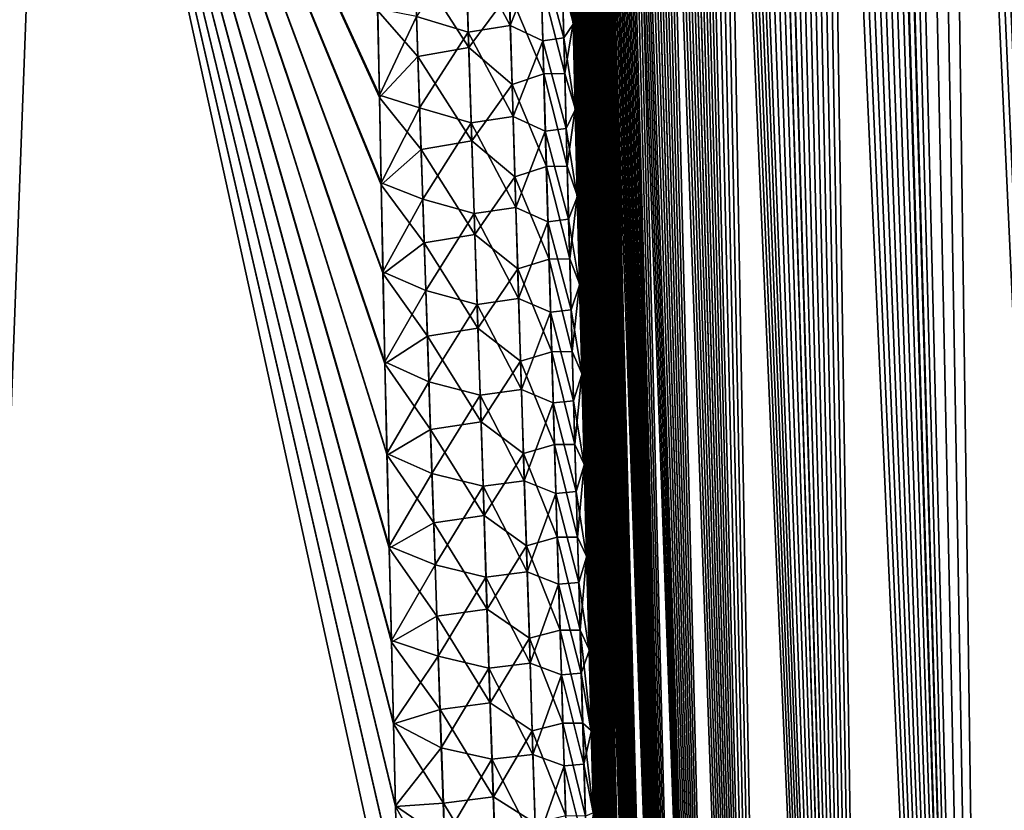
# Model space of a CAD drawing. Header units: metres. Extents: x -109 to 109, y -505 to 40.
# Tile 101 of 256: x -64.15 to -59.91, y -92.91 to -89.51. Entities that reach past the tile are written whole.
import ezdxf

# ---------------------------------------------------------------- set-up
doc = ezdxf.new("R2010")
doc.units = ezdxf.units.M
doc.layers.add('solid_K244224000C74', color=7, linetype='CONTINUOUS')

msp = doc.modelspace()

# ---------------------------------------------------------------- linework, layer by layer
at = {"layer": 'solid_K244224000C74'}
for points in [[(-59.312447, -102.819359, -10.722473), (-60.271385, -68.240273, -9.956048), (-60.149227, -68.195297, -9.730494)], [(-58.619736, -102.819321, 9.522743), (-60.14138, -68.193573, 9.716348), (-60.26273, -68.236198, 9.939752)], [(-59.312447, -102.819359, -10.722473), (-60.149227, -68.195297, -9.730494), (-60.025311, -68.180893, -9.511346)], [(-58.619736, -102.819321, 9.522743), (-60.017929, -68.180771, 9.498561), (-60.14138, -68.193573, 9.716348)], [(-59.312447, -102.819359, -10.722473), (-60.025311, -68.180893, -9.511346), (-59.89753, -68.195374, -9.29456)], [(-58.619736, -102.819321, 9.522743), (-59.890362, -68.197174, 9.28267), (-60.017929, -68.180771, 9.498561)], [(-59.312447, -102.819359, -10.722473), (-60.3932, -68.318855, -10.191381), (-60.271385, -68.240273, -9.956048)], [(-59.312313, -102.819366, 10.722225), (-60.26273, -68.236198, 9.939752), (-60.383911, -68.311264, 10.173019)], [(-59.312313, -102.819366, 10.722225), (-58.619736, -102.819321, 9.522743), (-60.26273, -68.236198, 9.939752)], [(-59.914825, -102.718887, -11.972528), (-60.515366, -68.43502, -10.439013), (-60.3932, -68.318855, -10.191381)], [(-59.312313, -102.819366, 10.722225), (-60.383911, -68.311264, 10.173019), (-60.506008, -68.424515, 10.419593)], [(-59.312447, -102.819359, -10.722473), (-59.914825, -102.718887, -11.972528), (-60.3932, -68.318855, -10.191381)], [(-59.312313, -102.819366, 10.722225), (-60.506008, -68.424515, 10.419593), (-60.628784, -68.581078, 10.680666)], [(-59.914825, -102.718887, -11.972528), (-60.637703, -68.593857, -10.700157), (-60.515366, -68.43502, -10.439013)], [(-59.914825, -102.718887, -11.972528), (-60.759018, -68.800034, -10.974003), (-60.637703, -68.593857, -10.700157)], [(-59.312313, -102.819366, 10.722225), (-60.628784, -68.581078, 10.680666), (-60.751255, -68.785385, 10.956002)], [(-59.914825, -102.718887, -11.972528), (-60.818821, -68.921768, -11.115128), (-60.759018, -68.800034, -10.974003)], [(-59.312313, -102.819366, 10.722225), (-60.751255, -68.785385, 10.956002), (-60.811626, -68.906487, 11.097928)], [(-59.914825, -102.718887, -11.972528), (-60.877853, -69.056381, -11.258823), (-60.818821, -68.921768, -11.115128)], [(-59.312313, -102.819366, 10.722225), (-60.811626, -68.906487, 11.097928), (-60.871254, -69.040367, 11.242518)], [(-59.914825, -102.718887, -11.972528), (-60.935993, -69.203941, -11.404958), (-60.877853, -69.056381, -11.258823)], [(-59.914772, -102.718903, 11.972405), (-60.871254, -69.040367, 11.242518), (-60.92979, -69.187622, 11.389149)], [(-59.914772, -102.718903, 11.972405), (-59.312313, -102.819366, 10.722225), (-60.871254, -69.040367, 11.242518)], [(-59.914772, -102.718903, 11.972405), (-60.92979, -69.187622, 11.389149), (-60.987274, -69.347992, 11.537993)], [(-60.424709, -102.516273, -13.271167), (-60.99297, -69.364975, -11.553037), (-60.935993, -69.203941, -11.404958)], [(-59.914825, -102.718887, -11.972528), (-60.424709, -102.516273, -13.271167), (-60.935993, -69.203941, -11.404958)], [(-59.914772, -102.718903, 11.972405), (-60.987274, -69.347992, 11.537993), (-61.043549, -69.522095, 11.688837)], [(-60.424709, -102.516273, -13.271167), (-61.048801, -69.539253, -11.703195), (-60.99297, -69.364975, -11.553037)], [(-59.914772, -102.718903, 11.972405), (-61.043549, -69.522095, 11.688837), (-61.098515, -69.71022, 11.841541)], [(-60.424709, -102.516273, -13.271167), (-61.103348, -69.727432, -11.855221), (-61.048801, -69.539253, -11.703195)], [(-60.424709, -102.516273, -13.271167), (-61.156513, -69.929733, -12.008995), (-61.103348, -69.727432, -11.855221)], [(-59.914772, -102.718903, 11.972405), (-61.098515, -69.71022, 11.841541), (-61.152157, -69.912277, 11.996158)], [(-59.914772, -102.718903, 11.972405), (-61.152157, -69.912277, 11.996158), (-61.204319, -70.129044, 12.152443)], [(-60.424709, -102.516273, -13.271167), (-61.208286, -70.146172, -12.164555), (-61.156513, -69.929733, -12.008995)], [(-60.424709, -102.516273, -13.271167), (-61.258545, -70.377518, -12.321744), (-61.208286, -70.146172, -12.164555)], [(-59.914772, -102.718903, 11.972405), (-61.204319, -70.129044, 12.152443), (-61.254986, -70.360329, 12.3104)], [(-60.424709, -102.516273, -13.271167), (-61.307278, -70.623528, -12.480581), (-61.258545, -70.377518, -12.321744)], [(-59.914772, -102.718903, 11.972405), (-61.254986, -70.360329, 12.3104), (-61.3041, -70.60659, 12.469994)], [(-60.424709, -102.516273, -13.271167), (-61.354424, -70.88485, -12.641016), (-61.307278, -70.623528, -12.480581)], [(-59.914772, -102.718903, 11.972405), (-61.3041, -70.60659, 12.469994), (-61.35157, -70.8685, 12.631123)], [(-60.424709, -102.516273, -13.271167), (-61.399914, -71.161987, -12.802993), (-61.354424, -70.88485, -12.641016)], [(-60.424706, -102.516273, 13.271149), (-61.35157, -70.8685, 12.631123), (-61.3974, -71.145729, 12.793814)], [(-60.424706, -102.516273, 13.271149), (-59.914772, -102.718903, 11.972405), (-61.35157, -70.8685, 12.631123)], [(-60.838657, -102.208305, -14.616208), (-61.443737, -71.454765, -12.966523), (-61.399914, -71.161987, -12.802993)], [(-60.424706, -102.516273, 13.271149), (-61.3974, -71.145729, 12.793814), (-61.441505, -71.43927, 12.958009)], [(-60.424709, -102.516273, -13.271167), (-60.838657, -102.208305, -14.616208), (-61.399914, -71.161987, -12.802993)], [(-60.424706, -102.516273, 13.271149), (-61.441505, -71.43927, 12.958009), (-61.483849, -71.749329, 13.123683)], [(-60.838657, -102.208305, -14.616208), (-61.485806, -71.764343, -13.131538), (-61.443737, -71.454765, -12.966523)], [(-60.838657, -102.208305, -14.616208), (-61.5261, -72.090538, -13.298038), (-61.485806, -71.764343, -13.131538)], [(-60.424706, -102.516273, 13.271149), (-61.483849, -71.749329, 13.123683), (-61.524403, -72.076004, 13.29083)], [(-60.424706, -102.516273, 13.271149), (-61.524403, -72.076004, 13.29083), (-61.563087, -72.42054, 13.459383)], [(-60.838657, -102.208305, -14.616208), (-61.564571, -72.433983, -13.465986), (-61.5261, -72.090538, -13.298038)], [(-60.838657, -102.208305, -14.616208), (-61.589161, -72.673164, -13.578723), (-61.564571, -72.433983, -13.465986)], [(-60.424706, -102.516273, 13.271149), (-61.563087, -72.42054, 13.459383), (-61.587837, -72.659904, 13.572543)], [(-60.838657, -102.208305, -14.616208), (-61.612915, -72.920143, -13.692093), (-61.589161, -72.673164, -13.578723)], [(-60.424706, -102.516273, 13.271149), (-61.587837, -72.659904, 13.572543), (-61.611736, -72.907219, 13.68632)], [(-60.838657, -102.208305, -14.616208), (-61.635815, -73.175186, -13.806078), (-61.612915, -72.920143, -13.692093)], [(-60.424706, -102.516273, 13.271149), (-61.611736, -72.907219, 13.68632), (-61.634754, -73.162956, 13.800686)], [(-60.838657, -102.208305, -14.616208), (-61.657825, -73.438805, -13.920648), (-61.635815, -73.175186, -13.806078)], [(-60.424706, -102.516273, 13.271149), (-61.634754, -73.162956, 13.800686), (-61.656868, -73.427437, 13.915619)], [(-60.424706, -102.516273, 13.271149), (-61.656868, -73.427437, 13.915619), (-61.678104, -73.700157, 14.031149)], [(-60.838657, -102.208305, -14.616208), (-61.678932, -73.711334, -14.035782), (-61.657825, -73.438805, -13.920648)], [(-60.838657, -102.208305, -14.616208), (-61.69915, -73.992249, -14.151511), (-61.678932, -73.711334, -14.035782)], [(-60.838665, -102.208298, 14.616241), (-61.678104, -73.700157, 14.031149), (-61.698433, -73.981491, 14.147246)], [(-60.838665, -102.208298, 14.616241), (-60.424706, -102.516273, 13.271149), (-61.678104, -73.700157, 14.031149)], [(-60.838665, -102.208298, 14.616241), (-61.698433, -73.981491, 14.147246), (-61.717815, -74.272003, 14.263865)], [(-61.008312, -102.013245, -15.30547), (-61.718449, -74.281967, -14.2678), (-61.69915, -73.992249, -14.151511)], [(-60.838657, -102.208305, -14.616208), (-61.008312, -102.013245, -15.30547), (-61.69915, -73.992249, -14.151511)], [(-61.008312, -102.013245, -15.30547), (-61.736801, -74.58107, -14.384602), (-61.718449, -74.281967, -14.2678)], [(-60.838665, -102.208298, 14.616241), (-61.717815, -74.272003, 14.263865), (-61.736233, -74.572037, 14.380981)], [(-61.008312, -102.013245, -15.30547), (-61.754181, -74.889839, -14.501896), (-61.736801, -74.58107, -14.384602)], [(-60.838665, -102.208298, 14.616241), (-61.736233, -74.572037, 14.380981), (-61.753716, -74.880989, 14.49864)], [(-60.838665, -102.208298, 14.616241), (-61.753716, -74.880989, 14.49864), (-61.770229, -75.199348, 14.616791)], [(-61.008312, -102.013245, -15.30547), (-61.770615, -75.20771, -14.619727), (-61.754181, -74.889839, -14.501896)], [(-61.008312, -102.013245, -15.30547), (-61.786072, -75.535255, -14.738033), (-61.770615, -75.20771, -14.619727)], [(-60.838665, -102.208298, 14.616241), (-61.770229, -75.199348, 14.616791), (-61.785732, -75.527771, 14.735366)], [(-61.008312, -102.013245, -15.30547), (-61.800503, -75.873138, -14.856739), (-61.786072, -75.535255, -14.738033)], [(-61.00832, -102.013237, 15.305506), (-61.785732, -75.527771, 14.735366), (-61.800209, -75.866592, 14.854332)], [(-61.00832, -102.013237, 15.305506), (-60.838665, -102.208298, 14.616241), (-61.785732, -75.527771, 14.735366)], [(-61.152149, -101.790222, -16.005117), (-61.813904, -76.221519, -14.975832), (-61.800503, -75.873138, -14.856739)], [(-61.00832, -102.013237, 15.305506), (-61.800209, -75.866592, 14.854332), (-61.813686, -76.215149, 14.973759)], [(-61.008312, -102.013245, -15.30547), (-61.152149, -101.790222, -16.005117), (-61.800503, -75.873138, -14.856739)], [(-61.152149, -101.790222, -16.005117), (-61.826302, -76.579857, -15.095368), (-61.813904, -76.221519, -14.975832)], [(-61.00832, -102.013237, 15.305506), (-61.813686, -76.215149, 14.973759), (-61.826134, -76.57402, 15.093566)], [(-61.152149, -101.790222, -16.005117), (-61.837646, -76.948868, -15.215247), (-61.826302, -76.579857, -15.095368)], [(-61.00832, -102.013237, 15.305506), (-61.826134, -76.57402, 15.093566), (-61.837502, -76.94397, 15.213651)], [(-61.152149, -101.790222, -16.005117), (-61.84544, -77.233101, -15.305314), (-61.837646, -76.948868, -15.215247)], [(-61.00832, -102.013237, 15.305506), (-61.837502, -76.94397, 15.213651), (-61.845303, -77.229004, 15.303857)], [(-61.152149, -101.790222, -16.005117), (-61.852608, -77.523956, -15.395487), (-61.84544, -77.233101, -15.305314)], [(-61.00832, -102.013237, 15.305506), (-61.845303, -77.229004, 15.303857), (-61.852516, -77.519981, 15.394262)], [(-61.152149, -101.790222, -16.005117), (-61.859184, -77.820869, -15.48585), (-61.852608, -77.523956, -15.395487)], [(-61.00832, -102.013237, 15.305506), (-61.852516, -77.519981, 15.394262), (-61.859127, -77.817123, 15.484831)], [(-61.152149, -101.790222, -16.005117), (-61.865154, -78.124062, -15.576363), (-61.859184, -77.820869, -15.48585)], [(-61.00832, -102.013237, 15.305506), (-61.859127, -77.817123, 15.484831), (-61.865112, -78.120781, 15.5755)], [(-61.152149, -101.790222, -16.005117), (-61.870491, -78.433922, -15.666956), (-61.865154, -78.124062, -15.576363)], [(-61.152153, -101.790215, 16.005148), (-61.865112, -78.120781, 15.5755), (-61.870453, -78.431328, 15.666206)], [(-61.152153, -101.790215, 16.005148), (-61.00832, -102.013237, 15.305506), (-61.865112, -78.120781, 15.5755)], [(-61.269543, -101.537865, -16.715139), (-61.875179, -78.750824, -15.757565), (-61.870491, -78.433922, -15.666956)], [(-61.152153, -101.790215, 16.005148), (-61.870453, -78.431328, 15.666206), (-61.875126, -78.749092, 15.756893)], [(-61.152149, -101.790222, -16.005117), (-61.269543, -101.537865, -16.715139), (-61.870491, -78.433922, -15.666956)], [(-61.269543, -101.537865, -16.715139), (-61.8792, -79.075058, -15.848137), (-61.875179, -78.750824, -15.757565)], [(-61.152153, -101.790215, 16.005148), (-61.875126, -78.749092, 15.756893), (-61.879177, -79.07354, 15.847663)], [(-61.152153, -101.790215, 16.005148), (-61.879177, -79.07354, 15.847663), (-61.882599, -79.404648, 15.938507)], [(-61.269543, -101.537865, -16.715139), (-61.882595, -79.406029, -15.938788), (-61.8792, -79.075058, -15.848137)], [(-61.152153, -101.790215, 16.005148), (-61.882599, -79.404648, 15.938507), (-61.885368, -79.742851, 16.029341)], [(-61.269543, -101.537865, -16.715139), (-61.885357, -79.743843, -16.029488), (-61.882595, -79.406029, -15.938788)], [(-61.152153, -101.790215, 16.005148), (-61.885368, -79.742851, 16.029341), (-61.887463, -80.088562, 16.120071)], [(-61.269543, -101.537865, -16.715139), (-61.887463, -80.088943, -16.12014), (-61.885357, -79.743843, -16.029488)], [(-61.269543, -101.537865, -16.715139), (-61.888882, -80.441765, -16.210655), (-61.887463, -80.088943, -16.12014)], [(-61.152153, -101.790215, 16.005148), (-61.887463, -80.088562, 16.120071), (-61.888863, -80.4422, 16.210617)], [(-61.269543, -101.537865, -16.715139), (-61.889599, -80.802711, -16.300945), (-61.888882, -80.441765, -16.210655)], [(-61.152153, -101.790215, 16.005148), (-61.888863, -80.4422, 16.210617), (-61.889584, -80.803513, 16.301037)], [(-61.269547, -101.537849, 16.71517), (-61.889584, -80.803513, 16.301037), (-61.889664, -81.172058, 16.391422)], [(-61.269543, -101.537865, -16.715139), (-61.889656, -81.171211, -16.391144), (-61.889599, -80.802711, -16.300945)], [(-61.269547, -101.537849, 16.71517), (-61.152153, -101.790215, 16.005148), (-61.889584, -80.803513, 16.301037)], [(-61.269547, -101.537849, 16.71517), (-61.889664, -81.172058, 16.391422), (-61.889072, -81.548332, 16.481649)], [(-61.359631, -101.255722, -17.434717), (-61.889057, -81.547203, -16.481256), (-61.889656, -81.171211, -16.391144)], [(-61.269543, -101.537865, -16.715139), (-61.359631, -101.255722, -17.434717), (-61.889656, -81.171211, -16.391144)], [(-61.269547, -101.537849, 16.71517), (-61.889072, -81.548332, 16.481649), (-61.887779, -81.932816, 16.571596)], [(-61.359631, -101.255722, -17.434717), (-61.887779, -81.931175, -16.571156), (-61.889057, -81.547203, -16.481256)], [(-61.359631, -101.255722, -17.434717), (-61.885792, -82.323647, -16.660713), (-61.887779, -81.931175, -16.571156)], [(-61.269547, -101.537849, 16.71517), (-61.887779, -81.932816, 16.571596), (-61.885765, -82.326012, 16.661142)], [(-61.359631, -101.255722, -17.434717), (-61.883678, -82.644073, -16.732029), (-61.885792, -82.323647, -16.660713)], [(-61.269547, -101.537849, 16.71517), (-61.885765, -82.326012, 16.661142), (-61.883633, -82.646965, 16.73246)], [(-61.359631, -101.255722, -17.434717), (-61.881107, -82.970184, -16.803068), (-61.883678, -82.644073, -16.732029)], [(-61.269547, -101.537849, 16.71517), (-61.883633, -82.646965, 16.73246), (-61.881081, -82.973, 16.803656)], [(-61.359631, -101.255722, -17.434717), (-61.878117, -83.30143, -16.873976), (-61.881107, -82.970184, -16.803068)], [(-61.269547, -101.537849, 16.71517), (-61.881081, -82.973, 16.803656), (-61.878098, -83.304283, 16.874676)], [(-61.359631, -101.255722, -17.434717), (-61.874687, -83.638084, -16.944674), (-61.878117, -83.30143, -16.873976)], [(-61.269547, -101.537849, 16.71517), (-61.878098, -83.304283, 16.874676), (-61.874668, -83.641129, 16.945435)], [(-61.359631, -101.255722, -17.434717), (-61.870811, -83.980438, -17.01507), (-61.874687, -83.638084, -16.944674)], [(-61.269547, -101.537849, 16.71517), (-61.874668, -83.641129, 16.945435), (-61.870781, -83.98381, 17.015842)], [(-61.359631, -101.255722, -17.434717), (-61.866474, -84.328796, -17.085077), (-61.870811, -83.980438, -17.01507)], [(-61.269547, -101.537849, 16.71517), (-61.870781, -83.98381, 17.015842), (-61.866425, -84.332626, 17.085817)], [(-61.359631, -101.255722, -17.434717), (-61.86166, -84.683456, -17.154606), (-61.866474, -84.328796, -17.085077)], [(-61.359634, -101.255707, 17.434746), (-61.866425, -84.332626, 17.085817), (-61.861584, -84.687866, 17.15527)], [(-61.359634, -101.255707, 17.434746), (-61.269547, -101.537849, 16.71517), (-61.866425, -84.332626, 17.085817)], [(-61.421638, -100.94191, -18.163813), (-61.856365, -85.044662, -17.223585), (-61.86166, -84.683456, -17.154606)], [(-61.359631, -101.255722, -17.434717), (-61.421638, -100.94191, -18.163813), (-61.86166, -84.683456, -17.154606)], [(-61.359634, -101.255707, 17.434746), (-61.861584, -84.687866, 17.15527), (-61.856289, -85.049171, 17.224323)], [(-61.421638, -100.94191, -18.163813), (-61.850636, -85.411736, -17.292233), (-61.856365, -85.044662, -17.223585)], [(-61.359634, -101.255707, 17.434746), (-61.856289, -85.049171, 17.224323), (-61.850571, -85.416138, 17.293095)], [(-61.421638, -100.94191, -18.163813), (-61.844475, -85.784676, -17.36054), (-61.850636, -85.411736, -17.292233)], [(-61.359634, -101.255707, 17.434746), (-61.850571, -85.416138, 17.293095), (-61.84441, -85.789116, 17.361467)], [(-61.421638, -100.94191, -18.163813), (-61.837868, -86.163834, -17.428387), (-61.844475, -85.784676, -17.36054)], [(-61.359634, -101.255707, 17.434746), (-61.84441, -85.789116, 17.361467), (-61.838932, -86.104767, 17.418055)], [(-61.359634, -101.255707, 17.434746), (-61.838932, -86.104767, 17.418055), (-61.833126, -86.425026, 17.474215)], [(-61.421638, -100.94191, -18.163813), (-61.830799, -86.549561, -17.495651), (-61.837868, -86.163834, -17.428387)], [(-61.359634, -101.255707, 17.434746), (-61.833126, -86.425026, 17.474215), (-61.826992, -86.750099, 17.529877)], [(-61.421638, -100.94191, -18.163813), (-61.823257, -86.942215, -17.562208), (-61.830799, -86.549561, -17.495651)], [(-64.28318, -93.64727, -21.160152), (-65.460197, -86.734787, -20.779827), (-64.024048, -86.734787, -19.950666)], [(-64.28318, -93.64727, 21.160152), (-64.024048, -86.734787, 19.950665), (-65.460197, -86.734787, 20.779825)], [(-62.514511, -93.622597, -20.032106), (-64.28318, -93.64727, -21.160152), (-64.024048, -86.734787, -19.950666)], [(-64.28318, -93.64727, 21.160152), (-62.514511, -93.622612, 20.032108), (-64.024048, -86.734787, 19.950665)], [(-62.523621, -93.258461, -19.992237), (-62.514511, -93.622597, -20.032106), (-64.024048, -86.734787, -19.950666)], [(-62.532543, -92.898407, -19.951448), (-62.523621, -93.258461, -19.992237), (-64.024048, -86.734787, -19.950666)], [(-62.541321, -92.542229, -19.909784), (-62.532543, -92.898407, -19.951448), (-64.024048, -86.734787, -19.950666)], [(-62.549992, -92.189751, -19.867285), (-62.541321, -92.542229, -19.909784), (-64.024048, -86.734787, -19.950666)], [(-62.559761, -91.783524, -19.816591), (-62.549992, -92.189751, -19.867285), (-64.024048, -86.734787, -19.950666)], [(-62.569038, -91.383461, -19.764791), (-62.559761, -91.783524, -19.816591), (-64.024048, -86.734787, -19.950666)], [(-62.577854, -90.989334, -19.711939), (-62.569038, -91.383461, -19.764791), (-64.024048, -86.734787, -19.950666)], [(-62.586239, -90.600899, -19.658085), (-62.577854, -90.989334, -19.711939), (-64.024048, -86.734787, -19.950666)], [(-62.594234, -90.217896, -19.603279), (-62.586239, -90.600899, -19.658085), (-64.024048, -86.734787, -19.950666)], [(-62.601879, -89.840096, -19.547564), (-62.594234, -90.217896, -19.603279), (-64.024048, -86.734787, -19.950666)], [(-62.609207, -89.467247, -19.49098), (-62.601879, -89.840096, -19.547564), (-64.024048, -86.734787, -19.950666)], [(-62.60207, -89.830727, 19.546164), (-62.609398, -89.457527, 19.489487), (-64.024048, -86.734787, 19.950665)], [(-62.594425, -90.208885, 19.601973), (-62.60207, -89.830727, 19.546164), (-64.024048, -86.734787, 19.950665)], [(-62.586426, -90.592239, 19.656868), (-62.594425, -90.208885, 19.601973), (-64.024048, -86.734787, 19.950665)], [(-62.578037, -90.981041, 19.71081), (-62.586426, -90.592239, 19.656868), (-64.024048, -86.734787, 19.950665)], [(-62.569221, -91.375534, 19.763746), (-62.578037, -90.981041, 19.71081), (-64.024048, -86.734787, 19.950665)], [(-62.55994, -91.775955, 19.815628), (-62.569221, -91.375534, 19.763746), (-64.024048, -86.734787, 19.950665)], [(-62.550163, -92.182556, 19.866402), (-62.55994, -91.775955, 19.815628), (-64.024048, -86.734787, 19.950665)], [(-62.541454, -92.536781, 19.909138), (-62.550163, -92.182556, 19.866402), (-64.024048, -86.734787, 19.950665)], [(-62.532635, -92.894745, 19.951029), (-62.541454, -92.536781, 19.909138), (-64.024048, -86.734787, 19.950665)], [(-62.52367, -93.256622, 19.992033), (-62.532635, -92.894745, 19.951029), (-64.024048, -86.734787, 19.950665)], [(-62.514511, -93.622612, 20.032108), (-62.52367, -93.256622, 19.992033), (-64.024048, -86.734787, 19.950665)], [(-61.359634, -101.255707, 17.434746), (-61.826992, -86.750099, 17.529877), (-61.820518, -87.080177, 17.584976)], [(-61.421638, -100.94191, -18.163813), (-61.815235, -87.342133, -17.627941), (-61.823257, -86.942215, -17.562208)], [(-61.359634, -101.255707, 17.434746), (-61.820518, -87.080177, 17.584976), (-61.813717, -87.415222, 17.639534)], [(-61.421638, -100.94191, -18.163813), (-61.806747, -87.749115, -17.692932), (-61.815235, -87.342133, -17.627941)], [(-61.359634, -101.255707, 17.434746), (-61.813717, -87.415222, 17.639534), (-61.806629, -87.754608, 17.693773)], [(-61.421638, -100.94191, -18.163813), (-61.799355, -88.09314, -17.746717), (-61.806747, -87.749115, -17.692932)], [(-61.359634, -101.255707, 17.434746), (-61.806629, -87.754608, 17.693773), (-61.799244, -88.098518, 17.747625)], [(-61.421638, -100.94191, -18.163813), (-61.791664, -88.441841, -17.800064), (-61.799355, -88.09314, -17.746717)], [(-61.359634, -101.255707, 17.434746), (-61.799244, -88.098518, 17.747625), (-61.791553, -88.447182, 17.800997)], [(-61.421638, -100.94191, -18.163813), (-61.783665, -88.795441, -17.852877), (-61.791664, -88.441841, -17.800064)], [(-61.359634, -101.255707, 17.434746), (-61.791553, -88.447182, 17.800997), (-61.783546, -88.800842, 17.853794)], [(-61.421638, -100.94191, -18.163813), (-61.775349, -89.154205, -17.905058), (-61.783665, -88.795441, -17.852877)], [(-61.359634, -101.255707, 17.434746), (-61.783546, -88.800842, 17.853794), (-61.775223, -89.159729, 17.90592)], [(-62.037342, -89.530083, 18.873144), (-62.049084, -89.137993, 18.817556), (-62.230762, -89.167709, 19.084736)], [(-61.908184, -89.2061, 18.538315), (-62.049084, -89.137993, 18.817556), (-62.037342, -89.530083, 18.873144)], [(-61.812836, -89.336952, -18.248079), (-61.775349, -89.154205, -17.905058), (-61.766708, -89.518356, -17.956512)], [(-61.421638, -100.94191, -18.163813), (-61.766708, -89.518356, -17.956512), (-61.775349, -89.154205, -17.905058)], [(-62.218365, -89.558723, 19.140402), (-62.230762, -89.167709, 19.084736), (-62.441555, -89.491814, 19.361534)], [(-62.037342, -89.530083, 18.873144), (-62.230762, -89.167709, 19.084736), (-62.218365, -89.558723, 19.140402)], [(-61.80658, -89.58387, 18.283426), (-61.81673, -89.193336, 18.228584), (-61.908184, -89.2061, 18.538315)], [(-61.81673, -89.193336, 18.228584), (-61.766571, -89.524078, 17.957283), (-61.775223, -89.159729, 17.90592)], [(-61.80658, -89.58387, 18.283426), (-61.766571, -89.524078, 17.957283), (-61.81673, -89.193336, 18.228584)], [(-61.359634, -101.255707, 17.434746), (-61.775223, -89.159729, 17.90592), (-61.766571, -89.524078, 17.957283)], [(-62.228592, -89.221649, -19.09194), (-62.215782, -89.624733, -19.149054), (-62.448776, -89.262047, -19.328218)], [(-62.041214, -89.387535, -18.852411), (-62.215782, -89.624733, -19.149054), (-62.228592, -89.221649, -19.09194)], [(-61.897232, -89.596008, 18.593098), (-61.908184, -89.2061, 18.538315), (-62.037342, -89.530083, 18.873144)], [(-61.80658, -89.58387, 18.283426), (-61.908184, -89.2061, 18.538315), (-61.897232, -89.596008, 18.593098)], [(-62.448776, -89.262047, -19.328218), (-62.435402, -89.663712, -19.385439), (-62.609207, -89.467247, -19.49098)], [(-62.215782, -89.624733, -19.149054), (-62.435402, -89.663712, -19.385439), (-62.448776, -89.262047, -19.328218)], [(-62.041214, -89.387535, -18.852411), (-61.904156, -89.339142, -18.556379), (-61.892887, -89.738304, -18.611874)], [(-61.812836, -89.336952, -18.248079), (-61.802387, -89.736397, -18.303541), (-61.904156, -89.339142, -18.556379)], [(-61.802387, -89.736397, -18.303541), (-61.892887, -89.738304, -18.611874), (-61.904156, -89.339142, -18.556379)], [(-61.812836, -89.336952, -18.248079), (-61.766708, -89.518356, -17.956512), (-61.802387, -89.736397, -18.303541)], [(-62.041214, -89.387535, -18.852411), (-62.029224, -89.784859, -18.907673), (-62.215782, -89.624733, -19.149054)], [(-62.041214, -89.387535, -18.852411), (-61.892887, -89.738304, -18.611874), (-62.029224, -89.784859, -18.907673)], [(-62.441555, -89.491814, 19.361534), (-62.609398, -89.457527, 19.489487), (-62.60207, -89.830727, 19.546164)], [(-62.435402, -89.663712, -19.385439), (-62.601879, -89.840096, -19.547564), (-62.609207, -89.467247, -19.49098)], [(-62.428421, -89.885384, 19.41667), (-62.441555, -89.491814, 19.361534), (-62.60207, -89.830727, 19.546164)], [(-62.218365, -89.558723, 19.140402), (-62.441555, -89.491814, 19.361534), (-62.428421, -89.885384, 19.41667)], [(-62.025467, -89.922386, 18.927143), (-62.037342, -89.530083, 18.873144), (-62.218365, -89.558723, 19.140402)], [(-61.897232, -89.596008, 18.593098), (-62.037342, -89.530083, 18.873144), (-62.025467, -89.922386, 18.927143)], [(-61.80658, -89.58387, 18.283426), (-61.757587, -89.894135, 18.007788), (-61.766571, -89.524078, 17.957283)], [(-61.802387, -89.736397, -18.303541), (-61.766708, -89.518356, -17.956512), (-61.757744, -89.888145, -18.007141)], [(-61.421638, -100.94191, -18.163813), (-61.757744, -89.888145, -18.007141), (-61.766708, -89.518356, -17.956512)], [(-61.421638, -100.941902, 18.16383), (-61.766571, -89.524078, 17.957283), (-61.757587, -89.894135, 18.007788)], [(-61.421638, -100.941902, 18.16383), (-61.359634, -101.255707, 17.434746), (-61.766571, -89.524078, 17.957283)], [(-62.205856, -89.949944, 19.194477), (-62.218365, -89.558723, 19.140402), (-62.428421, -89.885384, 19.41667)], [(-62.025467, -89.922386, 18.927143), (-62.218365, -89.558723, 19.140402), (-62.205856, -89.949944, 19.194477)], [(-61.886131, -89.986137, 18.646322), (-61.897232, -89.596008, 18.593098), (-62.025467, -89.922386, 18.927143)], [(-61.796249, -89.974632, 18.336712), (-61.80658, -89.58387, 18.283426), (-61.897232, -89.596008, 18.593098)], [(-61.796249, -89.974632, 18.336712), (-61.897232, -89.596008, 18.593098), (-61.886131, -89.986137, 18.646322)], [(-61.796249, -89.974632, 18.336712), (-61.757587, -89.894135, 18.007788), (-61.80658, -89.58387, 18.283426)], [(-62.435402, -89.663712, -19.385439), (-62.42194, -90.065575, -19.440968), (-62.601879, -89.840096, -19.547564)], [(-62.215782, -89.624733, -19.149054), (-62.202862, -90.028038, -19.204477), (-62.435402, -89.663712, -19.385439)], [(-62.202862, -90.028038, -19.204477), (-62.42194, -90.065575, -19.440968), (-62.435402, -89.663712, -19.385439)], [(-62.029224, -89.784859, -18.907673), (-62.202862, -90.028038, -19.204477), (-62.215782, -89.624733, -19.149054)], [(-62.029224, -89.784859, -18.907673), (-61.892887, -89.738304, -18.611874), (-61.881462, -90.137695, -18.665739)], [(-61.802387, -89.736397, -18.303541), (-61.791752, -90.13607, -18.357378), (-61.892887, -89.738304, -18.611874)], [(-61.791752, -90.13607, -18.357378), (-61.881462, -90.137695, -18.665739), (-61.892887, -89.738304, -18.611874)], [(-61.802387, -89.736397, -18.303541), (-61.757744, -89.888145, -18.007141), (-61.791752, -90.13607, -18.357378)], [(-62.029224, -89.784859, -18.907673), (-62.017109, -90.182396, -18.961311), (-62.202862, -90.028038, -19.204477)], [(-62.029224, -89.784859, -18.907673), (-61.881462, -90.137695, -18.665739), (-62.017109, -90.182396, -18.961311)], [(-62.428421, -89.885384, 19.41667), (-62.60207, -89.830727, 19.546164), (-62.594425, -90.208885, 19.601973)], [(-62.42194, -90.065575, -19.440968), (-62.594234, -90.217896, -19.603279), (-62.601879, -89.840096, -19.547564)], [(-62.415203, -90.279137, 19.470186), (-62.428421, -89.885384, 19.41667), (-62.594425, -90.208885, 19.601973)], [(-62.205856, -89.949944, 19.194477), (-62.428421, -89.885384, 19.41667), (-62.415203, -90.279137, 19.470186)], [(-61.796249, -89.974632, 18.336712), (-61.748287, -90.269753, 18.057503), (-61.757587, -89.894135, 18.007788)], [(-61.791752, -90.13607, -18.357378), (-61.757744, -89.888145, -18.007141), (-61.748444, -90.263763, -18.056868)], [(-61.454559, -100.596848, -18.901022), (-61.748444, -90.263763, -18.056868), (-61.757744, -89.888145, -18.007141)], [(-61.421638, -100.94191, -18.163813), (-61.454559, -100.596848, -18.901022), (-61.757744, -89.888145, -18.007141)], [(-61.421638, -100.941902, 18.16383), (-61.757587, -89.894135, 18.007788), (-61.748287, -90.269753, 18.057503)], [(-62.193253, -90.341354, 19.246971), (-62.205856, -89.949944, 19.194477), (-62.415203, -90.279137, 19.470186)], [(-62.01347, -90.314896, 18.979568), (-62.025467, -89.922386, 18.927143), (-62.205856, -89.949944, 19.194477)], [(-62.01347, -90.314896, 18.979568), (-62.205856, -89.949944, 19.194477), (-62.193253, -90.341354, 19.246971)], [(-61.886131, -89.986137, 18.646322), (-62.025467, -89.922386, 18.927143), (-62.01347, -90.314896, 18.979568)], [(-61.874886, -90.376472, 18.698), (-61.886131, -89.986137, 18.646322), (-62.01347, -90.314896, 18.979568)], [(-61.785751, -90.365616, 18.388449), (-61.796249, -89.974632, 18.336712), (-61.886131, -89.986137, 18.646322)], [(-61.785751, -90.365616, 18.388449), (-61.886131, -89.986137, 18.646322), (-61.874886, -90.376472, 18.698)], [(-61.785751, -90.365616, 18.388449), (-61.748287, -90.269753, 18.057503), (-61.796249, -89.974632, 18.336712)], [(-62.202862, -90.028038, -19.204477), (-62.189838, -90.431534, -19.258224), (-62.42194, -90.065575, -19.440968)], [(-62.017109, -90.182396, -18.961311), (-62.189838, -90.431534, -19.258224), (-62.202862, -90.028038, -19.204477)], [(-62.42194, -90.065575, -19.440968), (-62.40839, -90.467636, -19.494814), (-62.594234, -90.217896, -19.603279)], [(-62.189838, -90.431534, -19.258224), (-62.40839, -90.467636, -19.494814), (-62.42194, -90.065575, -19.440968)], [(-62.017109, -90.182396, -18.961311), (-61.881462, -90.137695, -18.665739), (-61.869896, -90.5373, -18.717989)], [(-61.791752, -90.13607, -18.357378), (-61.780941, -90.53598, -18.409601), (-61.881462, -90.137695, -18.665739)], [(-61.780941, -90.53598, -18.409601), (-61.869896, -90.5373, -18.717989), (-61.881462, -90.137695, -18.665739)], [(-61.791752, -90.13607, -18.357378), (-61.748444, -90.263763, -18.056868), (-61.780941, -90.53598, -18.409601)], [(-62.415203, -90.279137, 19.470186), (-62.594425, -90.208885, 19.601973), (-62.586426, -90.592239, 19.656868)], [(-62.017109, -90.182396, -18.961311), (-62.004871, -90.580132, -19.01334), (-62.189838, -90.431534, -19.258224)], [(-62.017109, -90.182396, -18.961311), (-61.869896, -90.5373, -18.717989), (-62.004871, -90.580132, -19.01334)], [(-62.40839, -90.467636, -19.494814), (-62.586239, -90.600899, -19.658085), (-62.594234, -90.217896, -19.603279)], [(-62.401917, -90.673073, 19.522099), (-62.415203, -90.279137, 19.470186), (-62.586426, -90.592239, 19.656868)], [(-62.193253, -90.341354, 19.246971), (-62.415203, -90.279137, 19.470186), (-62.401917, -90.673073, 19.522099)], [(-61.785751, -90.365616, 18.388449), (-61.738708, -90.650253, 18.106714), (-61.748287, -90.269753, 18.057503)], [(-61.780941, -90.53598, -18.409601), (-61.748444, -90.263763, -18.056868), (-61.738853, -90.644531, -18.105989)], [(-61.454559, -100.596848, -18.901022), (-61.738853, -90.644531, -18.105989), (-61.748444, -90.263763, -18.056868)], [(-61.421638, -100.941902, 18.16383), (-61.748287, -90.269753, 18.057503), (-61.738708, -90.650253, 18.106714)], [(-62.180561, -90.732941, 19.297899), (-62.193253, -90.341354, 19.246971), (-62.401917, -90.673073, 19.522099)], [(-62.001362, -90.707596, 19.030428), (-62.01347, -90.314896, 18.979568), (-62.193253, -90.341354, 19.246971)], [(-62.001362, -90.707596, 19.030428), (-62.193253, -90.341354, 19.246971), (-62.180561, -90.732941, 19.297899)], [(-61.874886, -90.376472, 18.698), (-62.01347, -90.314896, 18.979568), (-62.001362, -90.707596, 19.030428)], [(-61.863506, -90.767014, 18.74814), (-61.874886, -90.376472, 18.698), (-62.001362, -90.707596, 19.030428)], [(-61.775093, -90.756821, 18.438648), (-61.785751, -90.365616, 18.388449), (-61.874886, -90.376472, 18.698)], [(-61.775093, -90.756821, 18.438648), (-61.874886, -90.376472, 18.698), (-61.863506, -90.767014, 18.74814)], [(-61.775093, -90.756821, 18.438648), (-61.738708, -90.650253, 18.106714), (-61.785751, -90.365616, 18.388449)], [(-62.40839, -90.467636, -19.494814), (-62.394775, -90.869873, -19.546993), (-62.586239, -90.600899, -19.658085)], [(-62.189838, -90.431534, -19.258224), (-62.176727, -90.835236, -19.310308), (-62.40839, -90.467636, -19.494814)], [(-62.176727, -90.835236, -19.310308), (-62.394775, -90.869873, -19.546993), (-62.40839, -90.467636, -19.494814)], [(-62.004871, -90.580132, -19.01334), (-62.176727, -90.835236, -19.310308), (-62.189838, -90.431534, -19.258224)], [(-62.004871, -90.580132, -19.01334), (-61.869896, -90.5373, -18.717989), (-61.858192, -90.937119, -18.768631)], [(-61.780941, -90.53598, -18.409601), (-61.769974, -90.936119, -18.46022), (-61.869896, -90.5373, -18.717989)], [(-61.769974, -90.936119, -18.46022), (-61.858192, -90.937119, -18.768631), (-61.869896, -90.5373, -18.717989)], [(-61.780941, -90.53598, -18.409601), (-61.738853, -90.644531, -18.105989), (-61.769974, -90.936119, -18.46022)], [(-62.401917, -90.673073, 19.522099), (-62.586426, -90.592239, 19.656868), (-62.578037, -90.981041, 19.71081)], [(-62.004871, -90.580132, -19.01334), (-61.992531, -90.978058, -19.063768), (-62.176727, -90.835236, -19.310308)], [(-62.004871, -90.580132, -19.01334), (-61.858192, -90.937119, -18.768631), (-61.992531, -90.978058, -19.063768)], [(-62.394775, -90.869873, -19.546993), (-62.577854, -90.989334, -19.711939), (-62.586239, -90.600899, -19.658085)], [(-62.388569, -91.067184, 19.572418), (-62.401917, -90.673073, 19.522099), (-62.578037, -90.981041, 19.71081)], [(-62.180561, -90.732941, 19.297899), (-62.401917, -90.673073, 19.522099), (-62.388569, -91.067184, 19.572418)], [(-61.775093, -90.756821, 18.438648), (-61.728844, -91.035881, 18.155313), (-61.738708, -90.650253, 18.106714)], [(-61.769974, -90.936119, -18.46022), (-61.738853, -90.644531, -18.105989), (-61.728985, -91.030342, -18.154543)], [(-61.454559, -100.596848, -18.901022), (-61.728985, -91.030342, -18.154543), (-61.738853, -90.644531, -18.105989)], [(-61.421638, -100.941902, 18.16383), (-61.738708, -90.650253, 18.106714), (-61.728844, -91.035881, 18.155313)], [(-61.989159, -91.100487, 19.079735), (-62.001362, -90.707596, 19.030428), (-62.180561, -90.732941, 19.297899)], [(-61.863506, -90.767014, 18.74814), (-62.001362, -90.707596, 19.030428), (-61.989159, -91.100487, 19.079735)], [(-62.167793, -91.124718, 19.347271), (-62.180561, -90.732941, 19.297899), (-62.388569, -91.067184, 19.572418)], [(-61.989159, -91.100487, 19.079735), (-62.180561, -90.732941, 19.297899), (-62.167793, -91.124718, 19.347271)], [(-61.852009, -91.157753, 18.796757), (-61.863506, -90.767014, 18.74814), (-61.989159, -91.100487, 19.079735)], [(-61.764286, -91.148224, 18.487322), (-61.775093, -90.756821, 18.438648), (-61.863506, -90.767014, 18.74814)], [(-61.764286, -91.148224, 18.487322), (-61.863506, -90.767014, 18.74814), (-61.852009, -91.157753, 18.796757)], [(-61.764286, -91.148224, 18.487322), (-61.728844, -91.035881, 18.155313), (-61.775093, -90.756821, 18.438648)], [(-62.176727, -90.835236, -19.310308), (-62.163532, -91.23912, -19.360741), (-62.394775, -90.869873, -19.546993)], [(-61.992531, -90.978058, -19.063768), (-62.163532, -91.23912, -19.360741), (-62.176727, -90.835236, -19.310308)], [(-62.394775, -90.869873, -19.546993), (-62.381104, -91.272293, -19.597517), (-62.577854, -90.989334, -19.711939)], [(-62.163532, -91.23912, -19.360741), (-62.381104, -91.272293, -19.597517), (-62.394775, -90.869873, -19.546993)], [(-61.992531, -90.978058, -19.063768), (-61.858192, -90.937119, -18.768631), (-61.846367, -91.337135, -18.81768)], [(-61.769974, -90.936119, -18.46022), (-61.758854, -91.336464, -18.509249), (-61.858192, -90.937119, -18.768631)], [(-61.758854, -91.336464, -18.509249), (-61.846367, -91.337135, -18.81768), (-61.858192, -90.937119, -18.768631)], [(-61.769974, -90.936119, -18.46022), (-61.728985, -91.030342, -18.154543), (-61.758854, -91.336464, -18.509249)], [(-61.992531, -90.978058, -19.063768), (-61.980099, -91.376183, -19.112612), (-62.163532, -91.23912, -19.360741)], [(-61.992531, -90.978058, -19.063768), (-61.846367, -91.337135, -18.81768), (-61.980099, -91.376183, -19.112612)], [(-62.388569, -91.067184, 19.572418), (-62.578037, -90.981041, 19.71081), (-62.569221, -91.375534, 19.763746)], [(-62.381104, -91.272293, -19.597517), (-62.569038, -91.383461, -19.764791), (-62.577854, -90.989334, -19.711939)], [(-61.764286, -91.148224, 18.487322), (-61.718685, -91.42691, 18.203167), (-61.728844, -91.035881, 18.155313)], [(-61.758854, -91.336464, -18.509249), (-61.728985, -91.030342, -18.154543), (-61.718822, -91.421501, -18.202396)], [(-61.454559, -100.596848, -18.901022), (-61.718822, -91.421501, -18.202396), (-61.728985, -91.030342, -18.154543)], [(-61.421638, -100.941902, 18.16383), (-61.728844, -91.035881, 18.155313), (-61.718685, -91.42691, 18.203167)], [(-62.375168, -91.461456, 19.621155), (-62.388569, -91.067184, 19.572418), (-62.569221, -91.375534, 19.763746)], [(-62.167793, -91.124718, 19.347271), (-62.388569, -91.067184, 19.572418), (-62.375168, -91.461456, 19.621155)], [(-61.976864, -91.493561, 19.127499), (-61.989159, -91.100487, 19.079735), (-62.167793, -91.124718, 19.347271)], [(-61.852009, -91.157753, 18.796757), (-61.989159, -91.100487, 19.079735), (-61.976864, -91.493561, 19.127499)], [(-62.154961, -91.516663, 19.395096), (-62.167793, -91.124718, 19.347271), (-62.375168, -91.461456, 19.621155)], [(-61.976864, -91.493561, 19.127499), (-62.167793, -91.124718, 19.347271), (-62.154961, -91.516663, 19.395096)], [(-61.753342, -91.539833, 18.534479), (-61.764286, -91.148224, 18.487322), (-61.852009, -91.157753, 18.796757)], [(-61.753342, -91.539833, 18.534479), (-61.718685, -91.42691, 18.203167), (-61.764286, -91.148224, 18.487322)], [(-61.840401, -91.548676, 18.843857), (-61.852009, -91.157753, 18.796757), (-61.976864, -91.493561, 19.127499)], [(-61.753342, -91.539833, 18.534479), (-61.852009, -91.157753, 18.796757), (-61.840401, -91.548676, 18.843857)], [(-62.381104, -91.272293, -19.597517), (-62.367382, -91.674881, -19.646399), (-62.569038, -91.383461, -19.764791)], [(-62.163532, -91.23912, -19.360741), (-62.150276, -91.643181, -19.409534), (-62.381104, -91.272293, -19.597517)], [(-62.150276, -91.643181, -19.409534), (-62.367382, -91.674881, -19.646399), (-62.381104, -91.272293, -19.597517)], [(-61.980099, -91.376183, -19.112612), (-62.150276, -91.643181, -19.409534), (-62.163532, -91.23912, -19.360741)], [(-61.980099, -91.376183, -19.112612), (-61.846367, -91.337135, -18.81768), (-61.834435, -91.73735, -18.865147)], [(-61.758854, -91.336464, -18.509249), (-61.747601, -91.737015, -18.556698), (-61.846367, -91.337135, -18.81768)], [(-61.747601, -91.737015, -18.556698), (-61.834435, -91.73735, -18.865147), (-61.846367, -91.337135, -18.81768)], [(-61.758854, -91.336464, -18.509249), (-61.718822, -91.421501, -18.202396), (-61.747601, -91.737015, -18.556698)], [(-62.375168, -91.461456, 19.621155), (-62.569221, -91.375534, 19.763746), (-62.55994, -91.775955, 19.815628)], [(-62.367382, -91.674881, -19.646399), (-62.559761, -91.783524, -19.816591), (-62.569038, -91.383461, -19.764791)], [(-61.980099, -91.376183, -19.112612), (-61.967579, -91.77449, -19.159882), (-62.150276, -91.643181, -19.409534)], [(-61.980099, -91.376183, -19.112612), (-61.834435, -91.73735, -18.865147), (-61.967579, -91.77449, -19.159882)], [(-61.753342, -91.539833, 18.534479), (-61.708225, -91.823631, 18.250147), (-61.718685, -91.42691, 18.203167)], [(-61.747601, -91.737015, -18.556698), (-61.718822, -91.421501, -18.202396), (-61.708363, -91.818283, -18.249413)], [(-61.454559, -100.596848, -18.901022), (-61.708363, -91.818283, -18.249413), (-61.718822, -91.421501, -18.202396)], [(-61.421638, -100.941902, 18.16383), (-61.718685, -91.42691, 18.203167), (-61.708225, -91.823631, 18.250147)], [(-62.361732, -91.855896, 19.668322), (-62.375168, -91.461456, 19.621155), (-62.55994, -91.775955, 19.815628)], [(-62.154961, -91.516663, 19.395096), (-62.375168, -91.461456, 19.621155), (-62.361732, -91.855896, 19.668322)], [(-62.142071, -91.908768, 19.441387), (-62.154961, -91.516663, 19.395096), (-62.361732, -91.855896, 19.668322)], [(-61.964493, -91.88681, 19.173729), (-61.976864, -91.493561, 19.127499), (-62.154961, -91.516663, 19.395096)], [(-61.964493, -91.88681, 19.173729), (-62.154961, -91.516663, 19.395096), (-62.142071, -91.908768, 19.441387)], [(-61.840401, -91.548676, 18.843857), (-61.976864, -91.493561, 19.127499), (-61.964493, -91.88681, 19.173729)], [(-61.828697, -91.939781, 18.889452), (-61.840401, -91.548676, 18.843857), (-61.964493, -91.88681, 19.173729)], [(-61.742275, -91.931633, 18.58013), (-61.753342, -91.539833, 18.534479), (-61.840401, -91.548676, 18.843857)], [(-61.742275, -91.931633, 18.58013), (-61.840401, -91.548676, 18.843857), (-61.828697, -91.939781, 18.889452)], [(-61.742275, -91.931633, 18.58013), (-61.708225, -91.823631, 18.250147), (-61.753342, -91.539833, 18.534479)], [(-62.150276, -91.643181, -19.409534), (-62.136963, -92.047424, -19.456701), (-62.367382, -91.674881, -19.646399)], [(-61.967579, -91.77449, -19.159882), (-62.136963, -92.047424, -19.456701), (-62.150276, -91.643181, -19.409534)], [(-62.367382, -91.674881, -19.646399), (-62.35363, -92.077637, -19.693653), (-62.559761, -91.783524, -19.816591)], [(-62.136963, -92.047424, -19.456701), (-62.35363, -92.077637, -19.693653), (-62.367382, -91.674881, -19.646399)], [(-61.967579, -91.77449, -19.159882), (-61.834435, -91.73735, -18.865147), (-61.822403, -92.137749, -18.911043)], [(-61.747601, -91.737015, -18.556698), (-61.736217, -92.137764, -18.602577), (-61.834435, -91.73735, -18.865147)], [(-61.736217, -92.137764, -18.602577), (-61.822403, -92.137749, -18.911043), (-61.834435, -91.73735, -18.865147)], [(-61.747601, -91.737015, -18.556698), (-61.708363, -91.818283, -18.249413), (-61.736217, -92.137764, -18.602577)], [(-62.361732, -91.855896, 19.668322), (-62.55994, -91.775955, 19.815628), (-62.550163, -92.182556, 19.866402)], [(-62.35363, -92.077637, -19.693653), (-62.549992, -92.189751, -19.867285), (-62.559761, -91.783524, -19.816591)], [(-61.967579, -91.77449, -19.159882), (-61.95499, -92.172966, -19.205587), (-62.136963, -92.047424, -19.456701)], [(-61.967579, -91.77449, -19.159882), (-61.822403, -92.137749, -18.911043), (-61.95499, -92.172966, -19.205587)], [(-61.742275, -91.931633, 18.58013), (-61.697456, -92.226326, 18.296118), (-61.708225, -91.823631, 18.250147)], [(-61.736217, -92.137764, -18.602577), (-61.708363, -91.818283, -18.249413), (-61.697598, -92.220978, -18.29546)], [(-61.454559, -100.596848, -18.901022), (-61.697598, -92.220978, -18.29546), (-61.708363, -91.818283, -18.249413)], [(-61.421638, -100.941902, 18.16383), (-61.708225, -91.823631, 18.250147), (-61.697456, -92.226326, 18.296118)], [(-62.348267, -92.250496, 19.713928), (-62.361732, -91.855896, 19.668322), (-62.550163, -92.182556, 19.866402)], [(-62.142071, -91.908768, 19.441387), (-62.361732, -91.855896, 19.668322), (-62.348267, -92.250496, 19.713928)], [(-62.129139, -92.301041, 19.486155), (-62.142071, -91.908768, 19.441387), (-62.348267, -92.250496, 19.713928)], [(-61.952053, -92.280228, 19.218441), (-61.964493, -91.88681, 19.173729), (-62.142071, -91.908768, 19.441387)], [(-61.952053, -92.280228, 19.218441), (-62.142071, -91.908768, 19.441387), (-62.129139, -92.301041, 19.486155)], [(-61.828697, -91.939781, 18.889452), (-61.964493, -91.88681, 19.173729), (-61.952053, -92.280228, 19.218441)], [(-61.816902, -92.33107, 18.933552), (-61.828697, -91.939781, 18.889452), (-61.952053, -92.280228, 19.218441)], [(-61.731091, -92.323624, 18.624287), (-61.742275, -91.931633, 18.58013), (-61.828697, -91.939781, 18.889452)], [(-61.731091, -92.323624, 18.624287), (-61.828697, -91.939781, 18.889452), (-61.816902, -92.33107, 18.933552)], [(-61.731091, -92.323624, 18.624287), (-61.697456, -92.226326, 18.296118), (-61.742275, -91.931633, 18.58013)], [(-62.35363, -92.077637, -19.693653), (-62.339855, -92.48056, -19.739288), (-62.549992, -92.189751, -19.867285)], [(-62.136963, -92.047424, -19.456701), (-62.123608, -92.451836, -19.502256), (-62.35363, -92.077637, -19.693653)], [(-62.123608, -92.451836, -19.502256), (-62.339855, -92.48056, -19.739288), (-62.35363, -92.077637, -19.693653)], [(-61.95499, -92.172966, -19.205587), (-62.123608, -92.451836, -19.502256), (-62.136963, -92.047424, -19.456701)], [(-61.95499, -92.172966, -19.205587), (-61.822403, -92.137749, -18.911043), (-61.810287, -92.53833, -18.955379)], [(-61.724724, -92.538696, -18.6469), (-61.810287, -92.53833, -18.955379), (-61.822403, -92.137749, -18.911043)], [(-61.736217, -92.137764, -18.602577), (-61.724724, -92.538696, -18.6469), (-61.822403, -92.137749, -18.911043)], [(-61.736217, -92.137764, -18.602577), (-61.697598, -92.220978, -18.29546), (-61.688122, -92.571075, -18.334055)], [(-61.736217, -92.137764, -18.602577), (-61.688122, -92.571075, -18.334055), (-61.724724, -92.538696, -18.6469)], [(-62.348267, -92.250496, 19.713928), (-62.550163, -92.182556, 19.866402), (-62.541454, -92.536781, 19.909138)], [(-62.339855, -92.48056, -19.739288), (-62.541321, -92.542229, -19.909784), (-62.549992, -92.189751, -19.867285)], [(-61.95499, -92.172966, -19.205587), (-61.942345, -92.571617, -19.249741), (-62.123608, -92.451836, -19.502256)], [(-61.95499, -92.172966, -19.205587), (-61.810287, -92.53833, -18.955379), (-61.942345, -92.571617, -19.249741)], [(-62.334785, -92.645241, 19.75799), (-62.348267, -92.250496, 19.713928), (-62.541454, -92.536781, 19.909138)], [(-62.129139, -92.301041, 19.486155), (-62.348267, -92.250496, 19.713928), (-62.334785, -92.645241, 19.75799)], [(-61.731091, -92.323624, 18.624287), (-61.687973, -92.576469, 18.334623), (-61.697456, -92.226326, 18.296118)], [(-61.454559, -100.596848, -18.901022), (-61.688122, -92.571075, -18.334055), (-61.697598, -92.220978, -18.29546)], [(-61.421638, -100.941902, 18.16383), (-61.697456, -92.226326, 18.296118), (-61.687973, -92.576469, 18.334623)], [(-61.93956, -92.673805, 19.261642), (-61.952053, -92.280228, 19.218441), (-62.129139, -92.301041, 19.486155)], [(-61.816902, -92.33107, 18.933552), (-61.952053, -92.280228, 19.218441), (-61.93956, -92.673805, 19.261642)], [(-62.116173, -92.693474, 19.529409), (-62.129139, -92.301041, 19.486155), (-62.334785, -92.645241, 19.75799)], [(-61.93956, -92.673805, 19.261642), (-62.129139, -92.301041, 19.486155), (-62.116173, -92.693474, 19.529409)], [(-61.805027, -92.722519, 18.976168), (-61.816902, -92.33107, 18.933552), (-61.93956, -92.673805, 19.261642)], [(-61.719807, -92.715782, 18.666956), (-61.731091, -92.323624, 18.624287), (-61.816902, -92.33107, 18.933552)], [(-61.719807, -92.715782, 18.666956), (-61.816902, -92.33107, 18.933552), (-61.805027, -92.722519, 18.976168)], [(-61.719807, -92.715782, 18.666956), (-61.687973, -92.576469, 18.334623), (-61.731091, -92.323624, 18.624287)], [(-62.123608, -92.451836, -19.502256), (-62.110218, -92.856407, -19.546209), (-62.339855, -92.48056, -19.739288)], [(-61.942345, -92.571617, -19.249741), (-62.110218, -92.856407, -19.546209), (-62.123608, -92.451836, -19.502256)], [(-62.339855, -92.48056, -19.739288), (-62.326069, -92.883629, -19.783321), (-62.541321, -92.542229, -19.909784)], [(-62.110218, -92.856407, -19.546209), (-62.326069, -92.883629, -19.783321), (-62.339855, -92.48056, -19.739288)], [(-62.334785, -92.645241, 19.75799), (-62.541454, -92.536781, 19.909138), (-62.532635, -92.894745, 19.951029)], [(-62.326069, -92.883629, -19.783321), (-62.532543, -92.898407, -19.951448), (-62.541321, -92.542229, -19.909784)], [(-61.942345, -92.571617, -19.249741), (-61.810287, -92.53833, -18.955379), (-61.798096, -92.939079, -18.998169)], [(-61.713127, -92.939812, -18.689674), (-61.798096, -92.939079, -18.998169), (-61.810287, -92.53833, -18.955379)], [(-61.724724, -92.538696, -18.6469), (-61.713127, -92.939812, -18.689674), (-61.810287, -92.53833, -18.955379)], [(-61.724724, -92.538696, -18.6469), (-61.688122, -92.571075, -18.334055), (-61.678413, -92.925919, -18.371756)], [(-61.724724, -92.538696, -18.6469), (-61.678413, -92.925919, -18.371756), (-61.713127, -92.939812, -18.689674)], [(-61.942345, -92.571617, -19.249741), (-61.929646, -92.970428, -19.292355), (-62.110218, -92.856407, -19.546209)], [(-61.942345, -92.571617, -19.249741), (-61.798096, -92.939079, -18.998169), (-61.929646, -92.970428, -19.292355)], [(-61.719807, -92.715782, 18.666956), (-61.678257, -92.931389, 18.372208), (-61.687973, -92.576469, 18.334623)], [(-61.454559, -100.596848, -18.901022), (-61.678413, -92.925919, -18.371756), (-61.688122, -92.571075, -18.334055)], [(-61.421638, -100.941902, 18.16383), (-61.687973, -92.576469, 18.334623), (-61.678257, -92.931389, 18.372208)], [(-62.321293, -93.040138, 19.800516), (-62.334785, -92.645241, 19.75799), (-62.532635, -92.894745, 19.951029)], [(-62.116173, -92.693474, 19.529409), (-62.334785, -92.645241, 19.75799), (-62.321293, -93.040138, 19.800516)], [(-61.927017, -93.067543, 19.303343), (-61.93956, -92.673805, 19.261642), (-62.116173, -92.693474, 19.529409)], [(-61.805027, -92.722519, 18.976168), (-61.93956, -92.673805, 19.261642), (-61.927017, -93.067543, 19.303343)], [(-62.10318, -93.086044, 19.571163), (-62.116173, -92.693474, 19.529409), (-62.321293, -93.040138, 19.800516)], [(-61.927017, -93.067543, 19.303343), (-62.116173, -92.693474, 19.529409), (-62.10318, -93.086044, 19.571163)], [(-61.708424, -93.108116, 18.708149), (-61.719807, -92.715782, 18.666956), (-61.805027, -92.722519, 18.976168)], [(-61.708424, -93.108116, 18.708149), (-61.678257, -92.931389, 18.372208), (-61.719807, -92.715782, 18.666956)], [(-61.793087, -93.114128, 19.017309), (-61.805027, -92.722519, 18.976168), (-61.927017, -93.067543, 19.303343)], [(-61.708424, -93.108116, 18.708149), (-61.805027, -92.722519, 18.976168), (-61.793087, -93.114128, 19.017309)], [(-62.326069, -92.883629, -19.783321), (-62.312275, -93.28685, -19.825756), (-62.532543, -92.898407, -19.951448)], [(-62.110218, -92.856407, -19.546209), (-62.096809, -93.261131, -19.58857), (-62.326069, -92.883629, -19.783321)], [(-62.096809, -93.261131, -19.58857), (-62.312275, -93.28685, -19.825756), (-62.326069, -92.883629, -19.783321)], [(-61.929646, -92.970428, -19.292355), (-62.096809, -93.261131, -19.58857), (-62.110218, -92.856407, -19.546209)], [(-62.321293, -93.040138, 19.800516), (-62.532635, -92.894745, 19.951029), (-62.52367, -93.256622, 19.992033)], [(-62.312275, -93.28685, -19.825756), (-62.523621, -93.258461, -19.992237), (-62.532543, -92.898407, -19.951448)]]:
    msp.add_3dface(points, dxfattribs=at)

doc.saveas('drawing.dxf')
